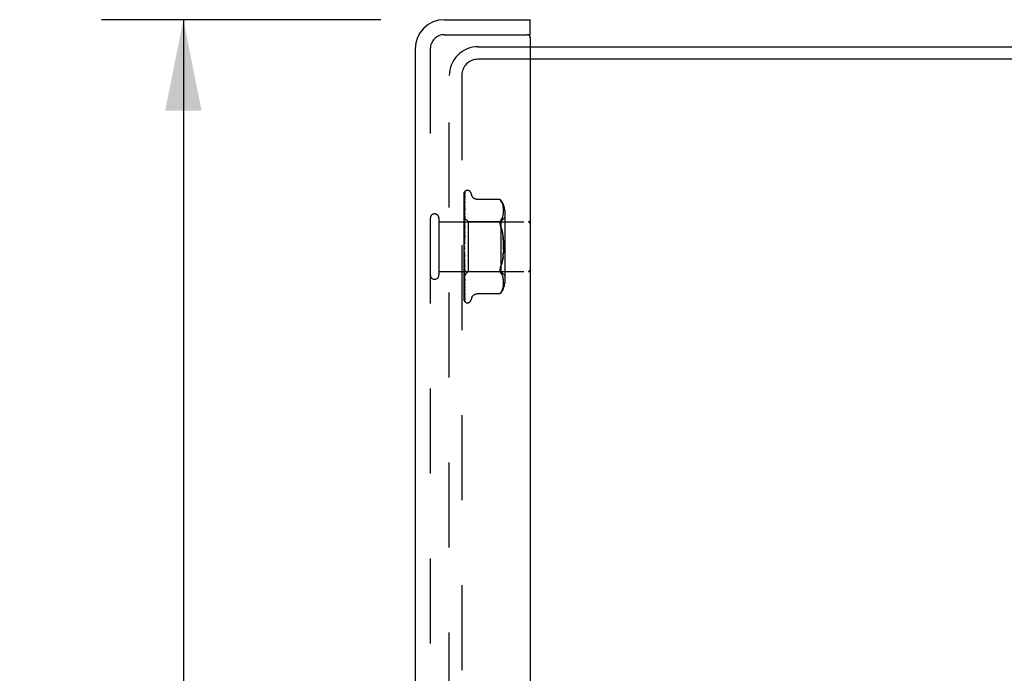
# Model space of a CAD drawing. Header units: inches. Extents: x 0 to 77.3, y 0 to 50.
# Tile 20 of 52: x 37.2 to 42.1, y 27.7 to 31. Entities that reach past the tile are written whole.
import ezdxf

# ---------------------------------------------------------------- set-up
doc = ezdxf.new("R2010")
doc.units = ezdxf.units.IN
doc.header["$LTSCALE"] = 4.25
doc.header["$MEASUREMENT"] = 0
doc.linetypes.add('HIDDEN', pattern=[0.2, 0.1, -0.1])
doc.layers.get('0').update_dxf_attribs({"linetype": 'CONTINUOUS'})
for name, color, linetype in [('DEFAULT_2', 8, 'HIDDEN'), ('DIMENSIONS', 7, 'CONTINUOUS'), ('FRONT_COVER', 7, 'CONTINUOUS')]:
    doc.layers.add(name, color=color, linetype=linetype)
doc.styles.get("Standard").update_dxf_attribs({"font": 'arial.ttf'})
doc.dimstyles.new('DIMSTYLE_1', dxfattribs={"dimtxt": 0.340909, "dimasz": 0.454545, "dimexe": 0.09, "dimexo": 0.07, "dimgap": 0.0375, "dimtad": 0, "dimtih": 1, "dimtoh": 1, "dimzin": 4, "dimdsep": 46, "dimtxsty": 'Standard', "dimblk": '_FILLED', "dimblk1": '_FILLED', "dimblk2": '_FILLED', "dimcen": 0.09, "dimadec": 3, "dimazin": 1, "dimtfac": 1, "dimtdec": 3, "dimtofl": 0, "dimtmove": 0, "dimatfit": 3, "dimldrblk": '_FILLED', "dimfxl": 0, "dimtolj": 1, "dimtzin": 4, "dimarcsym": 0})

# ---------------------------------------------------------------- blocks, each defined once
blk = doc.blocks.new('_FILLED')
at = {"color": 0, "linetype": 'ByBlock'}
blk.add_solid([(0, 0), (-1, 0.2), (-1, -0.2)], dxfattribs=at)
blk = doc.blocks.new('*D8')
at = {"layer": 'DIMENSIONS', "color": 2, "linetype": 'Continuous'}
for p, q in [((39.0297, 30.9544), (37.6338, 30.9544)), ((38.0429, 30.9544), (38.0429, 25.6068)), ((38.0429, 18.6844), (38.0429, 23.9023)), ((39.0297, 18.6844), (37.6338, 18.6844))]:
    blk.add_line(p, q, dxfattribs=at)
at = {"layer": 'DIMENSIONS', "color": 2, "linetype": 'Continuous', "xscale": 0.4545454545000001, "yscale": 0.4545454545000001, "zscale": 0.4545454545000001}
for p, rotation in [((38.0429, 30.9544), 90), ((38.0429, 18.6844), 270)]:
    blk.add_blockref('_FILLED', p, dxfattribs=dict(at, rotation=rotation))
at = {"layer": 'DIMENSIONS', "color": 2, "linetype": 'Continuous', "insert": (38.0429, 25.4364), "char_height": 0.34091, "width": 1.637377, "attachment_point": 2, "line_spacing_factor": 0.9}
blk.add_mtext('12.27\\PFRONT\\PDOOR', dxfattribs=at)

msp = doc.modelspace()

# ---------------------------------------------------------------- linework, layer by layer
at = {"color": 3, "linetype": 'Continuous'}
for p, q in [((39.777926, 30.81936), (49.227926, 30.81936)), ((49.229926, 30.75636), (39.777926, 30.75636))]:
    msp.add_line(p, q, dxfattribs=at)
at = {"layer": 'DEFAULT_2', "color": 8, "linetype": 'HIDDEN'}
for p, q in [((39.517926, 30.81936), (39.777926, 30.81936)), ((39.777926, 30.75636), (39.515926, 30.75636)), ((39.372926, 18.96436), (39.372926, 30.67436)), ((39.435926, 30.67636), (39.435926, 18.96236))]:
    msp.add_line(p, q, dxfattribs=at)
for centre, radius in [((39.517926, 30.67436), 0.145), ((39.515926, 30.67636), 0.08)]:
    msp.add_arc(centre, radius, 90, 180, dxfattribs=at)
at = {"layer": 'FRONT_COVER', "color": 3, "linetype": 'Continuous'}
for p, q in [((39.347926, 30.95436), (39.777926, 30.95436)), ((39.777926, 30.86436), (39.777926, 18.77436)), ((39.202926, 30.80936), (39.202926, 18.82936))]:
    msp.add_line(p, q, dxfattribs=at)
at = {"layer": 'FRONT_COVER', "color": 7, "linetype": 'Continuous'}
for q in [(39.777926, 30.95436), (39.762926, 30.87936)]:
    msp.add_line((39.777926, 30.87936), q, dxfattribs=at)
at = {"layer": 'FRONT_COVER', "color": 8, "linetype": 'HIDDEN'}
for p, q in [((39.347926, 30.87936), (39.762926, 30.87936)), ((39.277926, 30.80936), (39.277926, 18.82936)), ((39.447926, 29.814785), (39.447926, 30.08963)), ((39.452754, 30.096416), (39.452679, 30.096318)), ((39.464423, 30.10061), (39.463593, 30.10061)), ((39.485559, 30.074602), (39.480084, 30.089644)), ((39.448712, 29.95884), (39.449895, 30.039758)), ((39.449569, 30.011386), (39.450569, 30.075895)), ((39.449895, 30.039758), (39.450569, 30.084981)), ((39.450568, 30.053808), (39.450599, 30.054156)), ((39.450568, 30.043171), (39.45057, 30.043232)), ((39.45057, 30.043232), (39.45058, 30.043342)), ((39.450732, 30.077002), (39.450744, 30.077037)), ((39.625577, 30.055411), (39.513058, 30.055411)), ((39.625577, 30.055411), (39.62611, 30.054835)), ((39.625912, 30.055051), (39.62652, 30.054382)), ((39.627034, 30.053809), (39.626515, 30.054388)), ((39.627034, 30.053809), (39.627632, 30.053127)), ((39.627632, 30.053127), (39.629015, 30.051503)), ((39.632662, 30.046537), (39.629015, 30.051503)), ((39.629015, 30.051503), (39.632654, 30.046549)), ((39.635739, 30.041401), (39.632654, 30.046549)), ((39.63822, 30.036055), (39.635725, 30.041428)), ((39.448712, 29.954836), (39.449569, 30.011386)), ((39.448712, 29.949956), (39.449569, 30.005287)), ((39.448712, 29.943443), (39.449568, 29.995021)), ((39.450561, 30.009566), (39.449792, 30.002663)), ((39.449894, 29.989021), (39.450569, 30.023235)), ((39.449894, 29.976921), (39.450568, 30.009664)), ((39.450568, 30.009659), (39.450561, 30.009574)), ((39.640186, 30.030618), (39.638201, 30.036103)), ((39.641687, 30.025176), (39.640164, 30.030687)), ((39.642792, 30.019784), (39.641666, 30.025265)), ((39.643572, 30.014523), (39.642774, 30.019888)), ((39.643572, 29.985003), (39.644061, 29.990045)), ((39.644055, 29.989979), (39.644346, 29.994884)), ((39.644062, 30.009505), (39.644349, 30.004547)), ((39.644343, 29.994801), (39.644429, 29.999682)), ((39.644429, 29.999584), (39.644349, 30.004547)), ((39.64995, 29.998953), (39.64995, 29.639768)), ((39.320926, 29.96136), (39.320926, 29.67736)), ((39.320926, 29.94336), (39.767926, 29.94336)), ((39.447926, 29.963611), (39.466927, 29.94461)), ((39.447926, 29.948609), (39.448309, 29.946237)), ((39.448535, 29.948096), (39.447926, 29.941456)), ((39.448309, 29.946237), (39.448689, 29.943758)), ((39.449353, 29.956759), (39.448535, 29.948096)), ((39.448713, 29.962674), (39.448689, 29.962672)), ((39.448713, 29.961323), (39.448689, 29.961426)), ((39.448713, 29.958839), (39.448689, 29.95874)), ((39.448713, 29.954835), (39.448689, 29.955044)), ((39.448713, 29.949956), (39.448689, 29.949769)), ((39.448713, 29.943443), (39.448689, 29.943758)), ((39.448712, 29.918494), (39.449894, 29.976921)), ((39.448712, 29.927556), (39.449259, 29.956298)), ((39.449259, 29.956298), (39.449894, 29.989021)), ((39.449259, 29.931058), (39.449893, 29.957578)), ((39.449892, 29.921108), (39.450566, 29.941289)), ((39.449893, 29.957578), (39.450568, 29.985277)), ((39.450567, 29.969251), (39.450552, 29.96902)), ((39.466927, 29.94461), (39.466927, 29.69411)), ((39.466927, 29.94461), (39.62995, 29.94461)), ((39.625708, 29.939795), (39.626105, 29.942081)), ((39.632621, 29.952947), (39.629015, 29.948061)), ((39.62995, 29.94461), (39.64995, 29.96461)), ((39.62995, 29.94461), (39.62995, 29.69411)), ((39.632611, 29.95293), (39.635686, 29.958062)), ((39.635671, 29.958034), (39.638195, 29.963465)), ((39.638182, 29.963434), (39.640197, 29.968982)), ((39.640188, 29.968952), (39.641709, 29.974487)), ((39.641702, 29.974459), (39.642813, 29.979897)), ((39.642807, 29.979865), (39.643577, 29.985051)), ((39.447926, 29.934151), (39.448689, 29.927977)), ((39.447926, 29.931319), (39.448309, 29.93376)), ((39.447926, 29.912082), (39.448689, 29.918183)), ((39.447926, 29.915544), (39.448689, 29.90827)), ((39.448934, 29.905285), (39.447926, 29.893847)), ((39.447926, 29.889493), (39.448689, 29.896709)), ((39.447926, 29.89346), (39.448689, 29.885349)), ((39.448309, 29.93376), (39.448689, 29.936086)), ((39.448713, 29.936344), (39.448689, 29.936086)), ((39.448712, 29.927556), (39.448689, 29.927977)), ((39.448712, 29.918493), (39.448689, 29.918183)), ((39.448712, 29.907742), (39.448689, 29.90827)), ((39.448712, 29.897041), (39.448689, 29.896709)), ((39.448709, 29.87274), (39.450565, 29.923385)), ((39.44871, 29.884703), (39.449257, 29.901751)), ((39.448711, 29.897041), (39.449568, 29.930655)), ((39.448712, 29.907742), (39.449259, 29.931058)), ((39.450547, 29.92311), (39.448934, 29.905285)), ((39.449257, 29.901751), (39.449892, 29.921108)), ((39.449885, 29.880867), (39.450559, 29.892796)), ((39.450566, 29.923401), (39.450548, 29.923114)), ((39.637859, 29.893606), (39.639976, 29.882344)), ((39.450545, 29.873498), (39.447926, 29.843566)), ((39.447926, 29.86437), (39.448689, 29.87244)), ((39.447926, 29.868699), (39.448689, 29.860043)), ((39.447926, 29.837619), (39.448689, 29.846251)), ((39.447926, 29.842154), (39.448689, 29.833267)), ((39.448711, 29.884703), (39.448689, 29.885349)), ((39.448709, 29.87274), (39.448689, 29.87244)), ((39.448699, 29.846374), (39.448689, 29.846251)), ((39.448699, 29.846374), (39.450555, 29.87362)), ((39.448705, 29.859217), (39.449251, 29.869376)), ((39.449251, 29.869376), (39.449885, 29.880867)), ((39.450555, 29.87362), (39.450545, 29.873494)), ((39.447926, 29.810209), (39.448689, 29.819091)), ((39.447926, 29.814785), (39.448689, 29.805988)), ((39.447926, 29.549696), (39.447926, 29.810209)), ((39.449238, 29.786407), (39.448693, 29.792962)), ((39.447926, 29.78313), (39.448689, 29.791941)), ((39.447926, 29.787582), (39.448689, 29.779193)), ((39.447926, 29.75736), (39.448689, 29.765782)), ((39.447926, 29.761527), (39.448689, 29.753849)), ((39.449198, 29.755255), (39.448105, 29.76773)), ((39.448707, 29.778948), (39.448689, 29.779193)), ((39.448709, 29.766502), (39.448689, 29.765782)), ((39.448711, 29.753524), (39.448689, 29.753849)), ((39.450562, 29.739826), (39.448706, 29.778948)), ((39.449255, 29.752836), (39.448708, 29.766502)), ((39.450567, 29.691815), (39.44871, 29.753524)), ((39.450545, 29.740077), (39.449198, 29.755255)), ((39.449871, 29.779028), (39.449238, 29.786407)), ((39.44989, 29.737341), (39.449255, 29.752836)), ((39.450544, 29.771415), (39.449871, 29.779028)), ((39.639976, 29.756376), (39.637859, 29.745114)), ((39.641637, 29.768184), (39.639974, 29.756364)), ((39.320926, 29.69536), (39.767926, 29.69536)), ((39.447926, 29.733831), (39.448689, 29.741559)), ((39.447926, 29.737563), (39.448689, 29.730873)), ((39.447926, 29.720624), (39.448935, 29.709393)), ((39.447926, 29.713393), (39.448689, 29.720148)), ((39.447926, 29.716554), (39.448689, 29.711095)), ((39.447926, 29.696785), (39.448309, 29.699504)), ((39.447926, 29.699262), (39.448182, 29.697865)), ((39.448182, 29.697865), (39.448436, 29.696521)), ((39.448309, 29.699504), (39.448689, 29.702323)), ((39.448436, 29.696521), (39.448689, 29.695231)), ((39.448711, 29.742143), (39.448689, 29.741559)), ((39.448712, 29.730548), (39.448689, 29.730873)), ((39.448712, 29.720622), (39.448689, 29.720148)), ((39.448713, 29.710808), (39.448689, 29.711095)), ((39.448713, 29.702691), (39.448689, 29.702323)), ((39.448707, 29.695111), (39.448689, 29.695231)), ((39.448712, 29.695005), (39.448707, 29.695111)), ((39.449258, 29.721869), (39.448711, 29.742142)), ((39.449259, 29.706027), (39.448712, 29.730548)), ((39.449259, 29.694474), (39.448712, 29.720622)), ((39.449568, 29.664457), (39.448712, 29.710808)), ((39.449259, 29.671615), (39.448712, 29.702691)), ((39.449569, 29.642199), (39.448712, 29.695005)), ((39.448935, 29.709393), (39.449782, 29.700231)), ((39.449893, 29.698826), (39.449258, 29.721869)), ((39.450568, 29.648484), (39.449259, 29.706027)), ((39.449894, 29.664718), (39.449259, 29.694474)), ((39.449782, 29.700231), (39.450549, 29.692089)), ((39.450564, 29.721212), (39.44989, 29.737341)), ((39.450567, 29.674776), (39.449893, 29.698826)), ((39.450546, 29.74006), (39.450562, 29.739821)), ((39.447926, 29.675127), (39.448124, 29.675307)), ((39.447926, 29.675005), (39.448537, 29.668584)), ((39.448124, 29.675307), (39.466927, 29.69411)), ((39.448713, 29.68899), (39.448689, 29.688728)), ((39.448713, 29.683708), (39.448689, 29.683852)), ((39.448713, 29.680009), (39.448689, 29.679854)), ((39.448713, 29.67732), (39.448689, 29.677371)), ((39.448713, 29.676072), (39.448689, 29.676022)), ((39.44926, 29.654109), (39.448712, 29.68899)), ((39.449569, 29.62173), (39.448712, 29.680009)), ((39.449569, 29.61749), (39.448713, 29.677319)), ((39.449894, 29.636222), (39.449259, 29.671615)), ((39.450569, 29.572751), (39.44926, 29.654109)), ((39.450569, 29.611357), (39.449568, 29.664457)), ((39.450568, 29.63362), (39.449894, 29.664718)), ((39.45055, 29.692083), (39.450567, 29.691812)), ((39.450556, 29.648659), (39.450568, 29.648489)), ((39.466927, 29.69411), (39.62995, 29.69411)), ((39.632621, 29.685773), (39.629015, 29.690659)), ((39.62995, 29.69411), (39.64995, 29.67411)), ((39.635686, 29.680658), (39.632611, 29.685791)), ((39.638195, 29.675256), (39.635671, 29.680686)), ((39.640197, 29.669739), (39.638182, 29.675286)), ((39.641709, 29.664233), (39.640188, 29.669768)), ((39.642813, 29.658824), (39.641702, 29.664262)), ((39.643577, 29.65367), (39.642807, 29.658856)), ((39.644061, 29.648675), (39.643572, 29.653717)), ((39.644346, 29.643836), (39.644055, 29.648742)), ((39.447926, 29.634578), (39.448543, 29.628743)), ((39.450569, 29.581762), (39.449569, 29.642199)), ((39.450569, 29.555225), (39.449569, 29.62173)), ((39.450569, 29.549121), (39.449569, 29.61749)), ((39.450569, 29.5992), (39.449894, 29.636222)), ((39.450569, 29.611334), (39.450568, 29.611361)), ((39.632654, 29.592171), (39.635739, 29.59732)), ((39.635725, 29.597292), (39.63822, 29.602665)), ((39.638201, 29.602617), (39.640186, 29.608103)), ((39.640164, 29.608033), (39.641687, 29.613544)), ((39.641666, 29.613455), (39.642792, 29.618936)), ((39.642774, 29.618832), (39.643572, 29.624197)), ((39.643558, 29.624085), (39.64407, 29.62933)), ((39.644062, 29.629215), (39.644353, 29.634282)), ((39.644429, 29.639038), (39.644343, 29.64392)), ((39.644349, 29.634173), (39.644429, 29.639136)), ((39.450596, 29.581414), (39.450568, 29.581767)), ((39.485559, 29.564118), (39.480084, 29.549076)), ((39.625577, 29.58331), (39.513053, 29.58331)), ((39.625664, 29.583407), (39.625577, 29.58331)), ((39.627969, 29.585989), (39.629015, 29.587217)), ((39.632662, 29.592183), (39.629015, 29.587217)), ((39.451653, 29.543857), (39.451691, 29.54381)), ((39.464423, 29.53811), (39.463593, 29.53811))]:
    msp.add_line(p, q, dxfattribs=at)
for points in [[(39.447926, 30.089625), (39.448457, 30.090914), (39.449047, 30.092067), (39.449673, 30.093091), (39.450305, 30.093976), (39.450915, 30.094723), (39.451473, 30.095329), (39.45195, 30.095794), (39.452327, 30.096127), (39.452581, 30.096327), (39.45272, 30.096418), (39.452754, 30.096416)], [(39.451784, 30.095361), (39.451206, 30.094536), (39.450493, 30.093323), (39.449876, 30.092061), (39.449327, 30.090739), (39.448826, 30.089342), (39.448363, 30.087851), (39.447926, 30.0862)], [(39.451069, 30.091005), (39.450696, 30.090447), (39.450443, 30.090066), (39.450167, 30.089635), (39.449871, 30.089157), (39.449565, 30.088639), (39.449255, 30.088081), (39.448945, 30.087487), (39.448641, 30.086858), (39.448349, 30.086196), (39.448073, 30.085503), (39.447926, 30.085095)], [(39.448713, 29.962675), (39.449895, 30.045507), (39.450238, 30.069155), (39.450569, 30.091768)], [(39.448713, 29.961324), (39.449895, 30.043076), (39.450238, 30.066402), (39.450569, 30.088702)], [(39.450568, 30.0887), (39.450586, 30.08908), (39.450657, 30.089641), (39.450771, 30.090149), (39.450907, 30.090574), (39.451034, 30.090887), (39.451132, 30.091088), (39.451181, 30.091177), (39.451183, 30.09118)], [(39.450569, 30.091764), (39.450576, 30.091998), (39.450633, 30.092581), (39.450742, 30.093143), (39.450896, 30.093674), (39.451087, 30.094169), (39.451302, 30.094611), (39.451523, 30.094987), (39.45173, 30.095292), (39.451788, 30.09537)], [(39.451183, 30.09118), (39.451165, 30.09115), (39.451069, 30.091005)], [(39.450771, 30.08636), (39.450422, 30.085118), (39.449945, 30.083301), (39.449487, 30.081404), (39.449048, 30.079434), (39.448625, 30.07739), (39.448221, 30.075271), (39.447926, 30.073587)], [(39.450381, 30.076312), (39.4499, 30.075411), (39.44962, 30.074878), (39.449323, 30.0743), (39.449021, 30.073685), (39.44872, 30.073036), (39.448424, 30.072353), (39.448142, 30.071641), (39.447926, 30.071039)], [(39.450624, 30.069166), (39.450294, 30.067336), (39.449841, 30.064716), (39.449403, 30.062049), (39.448979, 30.059344), (39.44857, 30.056598), (39.448178, 30.05382), (39.447926, 30.051934)], [(39.449991, 30.0527), (39.449382, 30.051419), (39.449035, 30.050676), (39.448677, 30.049877), (39.448322, 30.049025), (39.447986, 30.048132), (39.447926, 30.047961)], [(39.450579, 30.043332), (39.450254, 30.040943), (39.449807, 30.037564), (39.449373, 30.034182), (39.448954, 30.030801), (39.448549, 30.027421), (39.448161, 30.024054), (39.447926, 30.021945)], [(39.448712, 29.936345), (39.449894, 30.004837), (39.450238, 30.024429), (39.450569, 30.043176)], [(39.449568, 29.995021), (39.450238, 30.03451), (39.450569, 30.053807)], [(39.449569, 30.005287), (39.450238, 30.047783), (39.450569, 30.068587)], [(39.450598, 30.054154), (39.450591, 30.054128), (39.450536, 30.05396), (39.450418, 30.053656), (39.450234, 30.053228), (39.449991, 30.0527)], [(39.450744, 30.077037), (39.450678, 30.076892), (39.450557, 30.076649), (39.450381, 30.076312)], [(39.450568, 30.084976), (39.45061, 30.085577), (39.450707, 30.08612), (39.450769, 30.086358)], [(39.450568, 30.075895), (39.450586, 30.076236), (39.450642, 30.076647), (39.450705, 30.076915), (39.450732, 30.077002)], [(39.450568, 30.068581), (39.450589, 30.06893), (39.450623, 30.06917)], [(39.512968, 30.055411), (39.511771, 30.055436), (39.509214, 30.055654), (39.506762, 30.056079), (39.50442, 30.056691), (39.50219, 30.057477), (39.500085, 30.058413), (39.498106, 30.059482), (39.49626, 30.060669), (39.494551, 30.061961), (39.492977, 30.063342), (39.491536, 30.064796), (39.490227, 30.066314), (39.489045, 30.067891), (39.487995, 30.069509), (39.487073, 30.071155), (39.48628, 30.07281), (39.485559, 30.074602)], [(39.625722, 30.055254), (39.625611, 30.055372), (39.625577, 30.055411)], [(39.627893, 30.052827), (39.627382, 30.053414), (39.626918, 30.053937)], [(39.448863, 30.018994), (39.448509, 30.018182), (39.44816, 30.017322), (39.447926, 30.016694)], [(39.449792, 30.002663), (39.44936, 29.998674), (39.448943, 29.994727), (39.448539, 29.990825), (39.447926, 29.984674)], [(39.450566, 30.023233), (39.450564, 30.023216), (39.450532, 30.023042), (39.450448, 30.022726), (39.450299, 30.022284), (39.450086, 30.021739), (39.449827, 30.021128), (39.449528, 30.02046), (39.448863, 30.018994)], [(39.644353, 30.004438), (39.64407, 30.00939), (39.643558, 30.014636)], [(39.449413, 29.981767), (39.448757, 29.980336), (39.448423, 29.979589), (39.4481, 29.978822), (39.447926, 29.978379)], [(39.447926, 29.963568), (39.4482, 29.96328), (39.448415, 29.963047), (39.448575, 29.962867), (39.448675, 29.962743), (39.448713, 29.962678), (39.448713, 29.962674)], [(39.447926, 29.963158), (39.448118, 29.962774), (39.448309, 29.962357), (39.4485, 29.961907), (39.448689, 29.961426)], [(39.447926, 29.962722), (39.448118, 29.96276), (39.448309, 29.962765), (39.4485, 29.962735), (39.448689, 29.962672)], [(39.447926, 29.96163), (39.4482, 29.961451), (39.448415, 29.96133), (39.448575, 29.961267), (39.448675, 29.961262), (39.448713, 29.961315), (39.448713, 29.961323)], [(39.447926, 29.960294), (39.4482, 29.959907), (39.448415, 29.95957), (39.448575, 29.959279), (39.448675, 29.959041), (39.448713, 29.958862), (39.448713, 29.958839)], [(39.447926, 29.957105), (39.448118, 29.957564), (39.448309, 29.95799), (39.4485, 29.958381), (39.448689, 29.95874)], [(39.447926, 29.958396), (39.448118, 29.957603), (39.448309, 29.95678), (39.4485, 29.955927), (39.448689, 29.955044)], [(39.447926, 29.95455), (39.4482, 29.954487), (39.448415, 29.954483), (39.448575, 29.954539), (39.448675, 29.954652), (39.448713, 29.954835)], [(39.447926, 29.951927), (39.4482, 29.951455), (39.448415, 29.951025), (39.448575, 29.950635), (39.448675, 29.950291), (39.448713, 29.950004), (39.448713, 29.949956)], [(39.447926, 29.94651), (39.448118, 29.947373), (39.448309, 29.948204), (39.4485, 29.949003), (39.448689, 29.949769)], [(39.447926, 29.942583), (39.4482, 29.942638), (39.448415, 29.942752), (39.448575, 29.942925), (39.448675, 29.943153), (39.448713, 29.943443)], [(39.450566, 29.941299), (39.450561, 29.941191), (39.450509, 29.940712), (39.450395, 29.94014), (39.450209, 29.939499), (39.449963, 29.938815), (39.449665, 29.938102), (39.449335, 29.937384), (39.448986, 29.936665), (39.448633, 29.935947), (39.448286, 29.935225), (39.447926, 29.934418)], [(39.450552, 29.969013), (39.450229, 29.965753), (39.449353, 29.956759)], [(39.450567, 29.985281), (39.450551, 29.985057), (39.450495, 29.984706), (39.450384, 29.98425), (39.450212, 29.983709), (39.449986, 29.983101), (39.449717, 29.982451), (39.449413, 29.981767)], [(39.449568, 29.930655), (39.450237, 29.956554), (39.450568, 29.969254)], [(39.629015, 29.948061), (39.627753, 29.946253), (39.626781, 29.944236), (39.626105, 29.942081)], [(39.447926, 29.938768), (39.4482, 29.938228), (39.448415, 29.937722), (39.448575, 29.937246), (39.448675, 29.936809), (39.448713, 29.936424), (39.448713, 29.936344)], [(39.447926, 29.926163), (39.448201, 29.926337), (39.448417, 29.926563), (39.448575, 29.926843), (39.448673, 29.927173), (39.448712, 29.927556)], [(39.447926, 29.921294), (39.4482, 29.920705), (39.448415, 29.920141), (39.448575, 29.919596), (39.448675, 29.919082), (39.448713, 29.918613), (39.448712, 29.918493)], [(39.447926, 29.905883), (39.4482, 29.906164), (39.448415, 29.906496), (39.448575, 29.906881), (39.448675, 29.907309), (39.448712, 29.907742)], [(39.447926, 29.900135), (39.4482, 29.899519), (39.448415, 29.898917), (39.448575, 29.898323), (39.448675, 29.897751), (39.448713, 29.897215), (39.448712, 29.897041)], [(39.45056, 29.89282), (39.450511, 29.892308), (39.45038, 29.891626), (39.450176, 29.890925), (39.44992, 29.890248), (39.449628, 29.889597), (39.449318, 29.888985), (39.449002, 29.888404), (39.448375, 29.88729)], [(39.625708, 29.939795), (39.625574, 29.937385), (39.625708, 29.934835), (39.626105, 29.932117), (39.626781, 29.929216), (39.627753, 29.926095), (39.629015, 29.922802)], [(39.637859, 29.893606), (39.63532, 29.904168), (39.632374, 29.913882), (39.629015, 29.922802)], [(39.629015, 29.922802), (39.632378, 29.913869), (39.635326, 29.904148), (39.637863, 29.893588)], [(39.448375, 29.88729), (39.44807, 29.886725), (39.447926, 29.886442)], [(39.447926, 29.882476), (39.4482, 29.882857), (39.448415, 29.883281), (39.448575, 29.883753), (39.448675, 29.88426), (39.448711, 29.884703)], [(39.447926, 29.876057), (39.4482, 29.875437), (39.448415, 29.874818), (39.448575, 29.874197), (39.448675, 29.873587), (39.448713, 29.873003), (39.448709, 29.87274)], [(39.447926, 29.856787), (39.4482, 29.857254), (39.448415, 29.857756), (39.448575, 29.858298), (39.448675, 29.858865), (39.448705, 29.859217)], [(39.447926, 29.84993), (39.4482, 29.849327), (39.448415, 29.848715), (39.448575, 29.848088), (39.448675, 29.847462), (39.448713, 29.846852), (39.448699, 29.846374)], [(39.448688, 29.876579), (39.448718, 29.876787), (39.448791, 29.876936), (39.448908, 29.877025), (39.449063, 29.87705), (39.449251, 29.877007), (39.449461, 29.876893), (39.449683, 29.87671), (39.449904, 29.87645), (39.450115, 29.876108), (39.450299, 29.875688), (39.450444, 29.875193), (39.450536, 29.874647), (39.450569, 29.87408), (39.450555, 29.87362)], [(39.448705, 29.859217), (39.448713, 29.859445), (39.448689, 29.860043)], [(39.644262, 29.80619), (39.644434, 29.819355), (39.644262, 29.832521), (39.643758, 29.845513), (39.642889, 29.858229), (39.641637, 29.870537), (39.639974, 29.882357)], [(39.641637, 29.87053), (39.642889, 29.858229), (39.643758, 29.845519), (39.644262, 29.832531), (39.644434, 29.819365), (39.644262, 29.806199), (39.643758, 29.793207), (39.642889, 29.780491)], [(39.448823, 29.837556), (39.44848, 29.837103), (39.448313, 29.83688), (39.448133, 29.836628), (39.447926, 29.836314)], [(39.447926, 29.829746), (39.4482, 29.830282), (39.448415, 29.830843), (39.448575, 29.831435), (39.448614, 29.83163)], [(39.447926, 29.822698), (39.4482, 29.822134), (39.448415, 29.821551), (39.448575, 29.820942), (39.448675, 29.820322), (39.448713, 29.819708), (39.448689, 29.819091)], [(39.447926, 29.802329), (39.4482, 29.802915), (39.448415, 29.803516), (39.448575, 29.804136), (39.448675, 29.804762), (39.448713, 29.805377), (39.448689, 29.805988)], [(39.447926, 29.795345), (39.4482, 29.794841), (39.448415, 29.794307), (39.448575, 29.793738), (39.448675, 29.793148), (39.448693, 29.792962)], [(39.448614, 29.83163), (39.448867, 29.832999), (39.449158, 29.834536), (39.449462, 29.836101), (39.449781, 29.837697), (39.450116, 29.839328), (39.450431, 29.840831)], [(39.448614, 29.83163), (39.448675, 29.832043), (39.448713, 29.832651), (39.448689, 29.833267)], [(39.448693, 29.792962), (39.448713, 29.792551), (39.448689, 29.791941)], [(39.450458, 29.840966), (39.45036, 29.840533), (39.450164, 29.83991), (39.449936, 29.839357), (39.449693, 29.838873), (39.449453, 29.838463), (39.449225, 29.838115), (39.449016, 29.837816), (39.448823, 29.837556)], [(39.639976, 29.756376), (39.641637, 29.76819), (39.642889, 29.780491), (39.643758, 29.793202)], [(39.447926, 29.775528), (39.4482, 29.776143), (39.448415, 29.776761), (39.448575, 29.777388), (39.448675, 29.778008), (39.448713, 29.778608), (39.448707, 29.778948)], [(39.447926, 29.777202), (39.448084, 29.776926), (39.44836, 29.77647), (39.448923, 29.775579)], [(39.448105, 29.76773), (39.447983, 29.769136), (39.447926, 29.769797)], [(39.447926, 29.76886), (39.4482, 29.768434), (39.448415, 29.767969), (39.448575, 29.76746), (39.448675, 29.76692), (39.448709, 29.766502)], [(39.447926, 29.750312), (39.4482, 29.750932), (39.448415, 29.751545), (39.448575, 29.752156), (39.448675, 29.75275), (39.448713, 29.753312), (39.448711, 29.753524)], [(39.447926, 29.744201), (39.4482, 29.743868), (39.448415, 29.743489), (39.448575, 29.743058), (39.448675, 29.742588), (39.448711, 29.742143)], [(39.448923, 29.775579), (39.449211, 29.775106), (39.449503, 29.774594), (39.449791, 29.774028), (39.450057, 29.77341), (39.450288, 29.772738), (39.450455, 29.772052), (39.450548, 29.771361)], [(39.637863, 29.745133), (39.63532, 29.734552), (39.632374, 29.724838)], [(39.447926, 29.72759), (39.4482, 29.728195), (39.448415, 29.728781), (39.448575, 29.729353), (39.448675, 29.729898), (39.448713, 29.730403), (39.448712, 29.730548)], [(39.447926, 29.727899), (39.447962, 29.72782), (39.448272, 29.727177), (39.448594, 29.726546), (39.448923, 29.725914), (39.449254, 29.72527), (39.449577, 29.724606), (39.449881, 29.723916), (39.450147, 29.723217), (39.45036, 29.722512), (39.450498, 29.72185), (39.450561, 29.721268), (39.450564, 29.721198)], [(39.447926, 29.722258), (39.4482, 29.72203), (39.448415, 29.72175), (39.448575, 29.721414), (39.448675, 29.721031), (39.448712, 29.720622)], [(39.447926, 29.708186), (39.4482, 29.708753), (39.448415, 29.70929), (39.448575, 29.709803), (39.448675, 29.71028), (39.448713, 29.71071), (39.448713, 29.710808)], [(39.447926, 29.703824), (39.4482, 29.70371), (39.448415, 29.70354), (39.448575, 29.703309), (39.448675, 29.703027), (39.448713, 29.702691)], [(39.447926, 29.6928), (39.448181, 29.69327), (39.448386, 29.693709), (39.448544, 29.694118), (39.448651, 29.694491), (39.448705, 29.694821), (39.448712, 29.695005)], [(39.629015, 29.715918), (39.627753, 29.712625), (39.626781, 29.709504), (39.626105, 29.706604), (39.625708, 29.703886), (39.625574, 29.701335), (39.625708, 29.698925), (39.626105, 29.696639), (39.626781, 29.694485), (39.627753, 29.692467), (39.629015, 29.690659)], [(39.629015, 29.715918), (39.632378, 29.724851), (39.635326, 29.734572)], [(39.447926, 29.689566), (39.4482, 29.68957), (39.448415, 29.689515), (39.448575, 29.6894), (39.448675, 29.689228), (39.448713, 29.68899)], [(39.447926, 29.684608), (39.448118, 29.685595), (39.448309, 29.68661), (39.4485, 29.687655), (39.448689, 29.688728)], [(39.447926, 29.68631), (39.448118, 29.685646), (39.448309, 29.685015), (39.4485, 29.684417), (39.448689, 29.683852)], [(39.447926, 29.681988), (39.4482, 29.682419), (39.448415, 29.682804), (39.448575, 29.683147), (39.448675, 29.683438), (39.448713, 29.683673), (39.448713, 29.683708)], [(39.447926, 29.681713), (39.447993, 29.681546), (39.448345, 29.680727), (39.448713, 29.679928), (39.449084, 29.679141), (39.449445, 29.678366), (39.449778, 29.677609), (39.450069, 29.676879), (39.450299, 29.676203), (39.450457, 29.675602), (39.450541, 29.675106), (39.450567, 29.674774)], [(39.447926, 29.68), (39.4482, 29.680121), (39.448415, 29.680183), (39.448575, 29.680187), (39.448675, 29.680133), (39.448713, 29.680009)], [(39.447926, 29.6773), (39.448118, 29.677891), (39.448309, 29.678514), (39.4485, 29.679168), (39.448689, 29.679854)], [(39.447926, 29.678167), (39.448118, 29.677917), (39.448309, 29.677702), (39.4485, 29.67752), (39.448689, 29.677371)], [(39.447926, 29.67614), (39.4482, 29.67648), (39.448415, 29.676766), (39.448575, 29.677003), (39.448675, 29.677184), (39.448713, 29.677307), (39.448713, 29.67732)], [(39.447926, 29.67547), (39.4482, 29.675704), (39.448415, 29.675882), (39.448575, 29.676004), (39.448675, 29.676069), (39.448713, 29.676075), (39.448713, 29.676072)], [(39.448124, 29.675307), (39.448309, 29.675508), (39.4485, 29.675749), (39.448689, 29.676022)], [(39.448537, 29.668584), (39.448939, 29.66447), (39.449356, 29.660291), (39.449787, 29.656049), (39.450556, 29.648667)], [(39.450569, 29.560764), (39.44926, 29.64689), (39.448967, 29.666495), (39.448712, 29.683707)], [(39.450569, 29.547252), (39.44926, 29.637456), (39.448967, 29.658016), (39.448713, 29.676071)], [(39.447926, 29.640384), (39.448111, 29.639897), (39.448443, 29.639087), (39.448784, 29.638306), (39.449448, 29.636842)], [(39.447926, 29.605434), (39.448016, 29.605181), (39.448361, 29.604282), (39.448717, 29.603438), (39.449059, 29.602671), (39.449683, 29.601319)], [(39.447926, 29.600798), (39.448168, 29.598799), (39.448558, 29.595714), (39.448964, 29.59264), (39.449385, 29.589585), (39.44982, 29.586549), (39.450269, 29.583539), (39.450596, 29.581422)], [(39.448543, 29.628743), (39.448947, 29.625087), (39.449365, 29.621408), (39.449798, 29.617706), (39.450568, 29.611343)], [(39.449448, 29.636842), (39.449751, 29.636158), (39.450018, 29.635521), (39.450241, 29.634936), (39.450405, 29.634434), (39.450508, 29.634038), (39.450555, 29.633764), (39.450568, 29.633618)], [(39.449683, 29.601319), (39.449951, 29.600728), (39.450188, 29.600184), (39.450371, 29.599728), (39.450492, 29.599385), (39.450555, 29.599166), (39.450567, 29.599118)], [(39.450567, 29.599118), (39.450576, 29.599071), (39.450572, 29.599107), (39.450568, 29.599198)], [(39.447926, 29.578137), (39.448058, 29.577762), (39.448363, 29.576968), (39.448683, 29.576208), (39.449011, 29.575483), (39.449337, 29.574801), (39.449651, 29.574165)], [(39.447926, 29.574864), (39.448195, 29.573088), (39.448591, 29.570634), (39.449004, 29.568235), (39.449433, 29.565894), (39.449878, 29.563611), (39.450338, 29.561394), (39.450673, 29.55986)], [(39.447926, 29.559485), (39.448149, 29.55887), (39.448401, 29.558242), (39.448664, 29.557638), (39.448935, 29.557061), (39.44921, 29.556511), (39.449484, 29.555989), (39.449753, 29.555497), (39.450012, 29.55504), (39.450257, 29.554618)], [(39.447926, 29.55767), (39.447978, 29.557411), (39.448364, 29.555618), (39.44877, 29.553928), (39.449199, 29.552315), (39.44965, 29.550773), (39.450128, 29.549304), (39.450633, 29.54791), (39.451005, 29.546981)], [(39.447926, 29.550151), (39.447963, 29.55005), (39.448225, 29.54937), (39.448506, 29.54872), (39.448803, 29.548101), (39.44911, 29.547516), (39.449422, 29.546966), (39.449735, 29.546451), (39.450046, 29.545973), (39.450348, 29.545533), (39.450638, 29.545133), (39.450909, 29.544776), (39.451157, 29.544463), (39.451369, 29.544201), (39.451653, 29.543857)], [(39.447926, 29.549696), (39.448021, 29.549394), (39.448498, 29.548061), (39.449042, 29.546827), (39.449683, 29.545653), (39.450529, 29.544421)], [(39.449651, 29.574165), (39.450198, 29.573067), (39.450409, 29.572627), (39.450558, 29.572296), (39.450605, 29.572184)], [(39.450257, 29.554618), (39.450661, 29.55393), (39.450799, 29.553691), (39.450856, 29.553588)], [(39.450605, 29.572184), (39.450636, 29.572105), (39.450651, 29.572062), (39.450626, 29.572167), (39.450587, 29.572425), (39.450568, 29.572749)], [(39.45067, 29.559864), (39.450615, 29.560171), (39.450568, 29.560769)], [(39.450856, 29.553588), (39.450881, 29.553542), (39.450909, 29.553487), (39.450886, 29.553538), (39.450819, 29.553714), (39.450723, 29.554033), (39.450633, 29.554466), (39.450577, 29.554987), (39.450568, 29.555226)], [(39.451002, 29.546988), (39.45087, 29.547339), (39.450716, 29.547885), (39.450609, 29.548503), (39.450568, 29.549126)], [(39.451691, 29.54381), (39.451695, 29.543805), (39.451665, 29.543844), (39.451569, 29.543981), (39.451428, 29.544202), (39.45126, 29.5445), (39.451092, 29.544848), (39.450943, 29.545217), (39.450813, 29.545614), (39.450706, 29.546037), (39.450625, 29.546496), (39.450577, 29.546998), (39.450569, 29.547255)], [(39.485559, 29.564118), (39.48628, 29.56591), (39.487073, 29.567565), (39.487995, 29.569211), (39.489045, 29.570829), (39.490226, 29.572406), (39.491536, 29.573924), (39.492977, 29.575378), (39.494551, 29.576759), (39.49626, 29.578051), (39.498105, 29.579238), (39.500084, 29.580307), (39.50219, 29.581243), (39.504419, 29.582029), (39.506761, 29.582641), (39.509213, 29.583066), (39.51177, 29.583285), (39.512967, 29.58331)], [(39.625664, 29.583407), (39.625949, 29.583711), (39.626433, 29.584238)], [(39.627968, 29.585987), (39.627107, 29.584996), (39.626432, 29.584237)]]:
    msp.add_lwpolyline(points, dxfattribs=at)
at = {"layer": 'FRONT_COVER', "color": 3, "linetype": 'Continuous'}
for centre, radius, start, end in [((39.347926, 30.80936), 0.145, 90, 180), ((39.762926, 30.86436), 0.015, 0, 90)]:
    msp.add_arc(centre, radius, start, end, dxfattribs=at)
at = {"layer": 'FRONT_COVER', "color": 8, "linetype": 'HIDDEN'}
for centre, radius, start, end in [((39.347926, 30.80936), 0.07, 90, 180), ((39.463593, 30.083944), 0.016667, 90, 160.051559), ((39.464423, 30.083944), 0.016667, 20, 90), ((39.572372, 29.998953), 0.077578, 0, 46.699244), ((39.299426, 29.96136), 0.0215, 0, 180), ((39.767926, 29.93336), 0.01, 0, 90), ((39.767926, 29.70536), 0.01, 270, 360), ((39.299426, 29.67736), 0.0215, 180, 360), ((39.572372, 29.639768), 0.077578, 313.300757, 360), ((39.464423, 29.554777), 0.016667, 270, 340), ((39.463593, 29.554777), 0.016667, 218.621845, 270)]:
    msp.add_arc(centre, radius, start, end, dxfattribs=at)

# ---------------------------------------------------------------- dimensions: what is measured, and where the dimension line sits
at = {"layer": 'DIMENSIONS', "color": 2, "linetype": 'Continuous'}
dim = msp.add_linear_dim(base=(38.042939, 18.68436), p1=(39.099744, 30.95436), p2=(39.099744, 18.68436), angle=270, text='<>\\PFRONT\\PDOOR', dimstyle='DIMSTYLE_1', dxfattribs=at)
dim.commit()
dim.dimension.update_dxf_attribs({"geometry": '*D8', "text_midpoint": (38.042939, 24.754572), "dimtype": 160})

doc.saveas('drawing.dxf')
